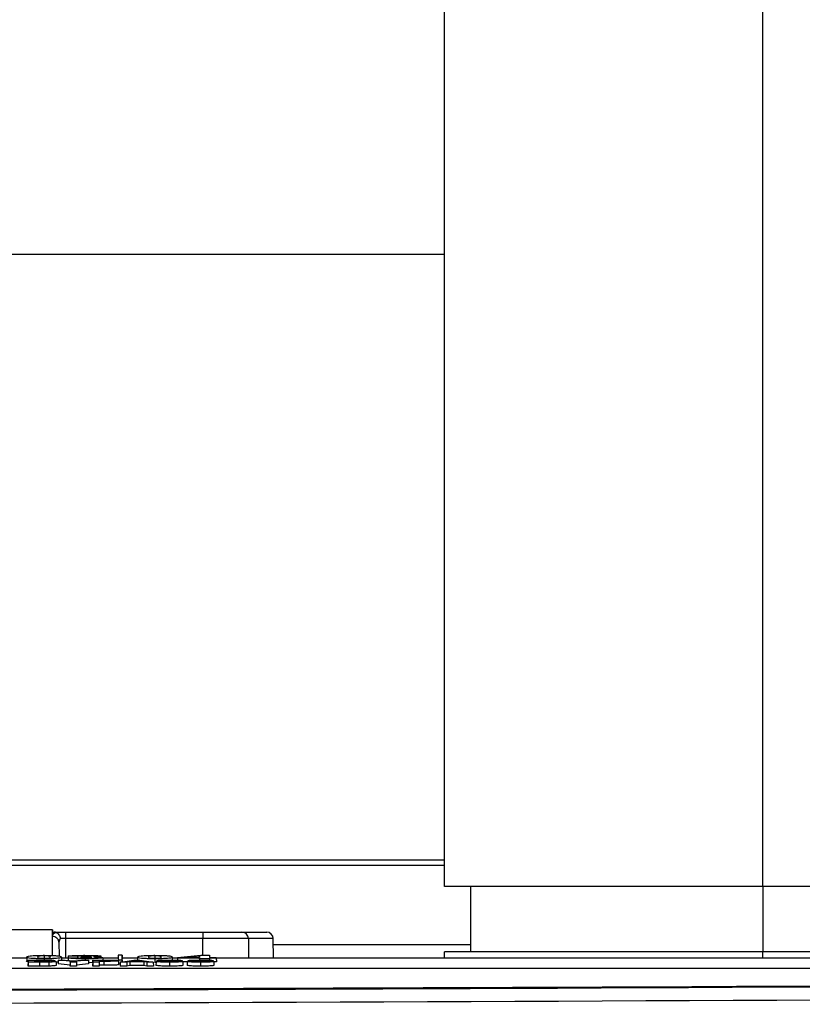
# Paper-space layout 'Sheet2' of a CAD drawing. Header units: millimetres. Extents: x -7 to 413, y -22 to 275.
# Tile 30 of 41: x 120 to 132, y 184 to 199. Entities that reach past the tile are written whole.
import ezdxf

# ---------------------------------------------------------------- set-up
doc = ezdxf.new("R2010")
doc.units = ezdxf.units.MM
doc.header["$PDSIZE"] = -1
doc.styles.add('SLDTEXTSTYLE1', font='TXT', dxfattribs={"width": 0.75})
doc.dimstyles.new('SLDDIMSTYLE1', dxfattribs={"dimtxt": 2.5, "dimasz": 3, "dimexe": 0, "dimexo": 0.0625, "dimtad": 1, "dimdec": 1, "dimlfac": 5, "dimrnd": 1e-09, "dimzin": 4, "dimdsep": 46, "dimtxsty": 'SLDTEXTSTYLE1', "dimblk1": 'CLOSED', "dimblk2": 'CLOSED', "dimsah": 1, "dimcen": 0.09, "dimadec": 0, "dimazin": 1, "dimtfac": 1, "dimtofl": 0, "dimtmove": 0, "dimatfit": 3, "dimldrblk": 'CLOSED', "dimfxl": 1, "dimfrac": 2, "dimtolj": 1, "dimtzin": 12, "dimarcsym": 0})

# ---------------------------------------------------------------- blocks, each defined once
blk = doc.blocks.new('_Closed')
at = {"color": 0, "linetype": 'ByBlock', "lineweight": -2}
for p, q in [((-1, 0.166667), (0, 0)), ((-1, 0.166667), (-1, -0.166667)), ((0, 0), (-1, -0.166667)), ((0, 0), (-1, 0))]:
    blk.add_line(p, q, dxfattribs=at)
blk = doc.blocks.new('_D_27')
at = {"color": 0, "linetype": 'Continuous', "lineweight": -2}
for p, q in [((68.918, 186.105), (68.918, 252.277)), ((71.918, 252.277), (134.518, 252.277)), ((137.518, 186.105), (137.518, 252.277))]:
    blk.add_line(p, q, dxfattribs=at)
at = {"layer": 'Defpoints', "color": 0}
for p in [(137.518, 252.277), (68.918, 186.043), (137.518, 186.043)]:
    blk.add_point(p, dxfattribs=at)
at = {"color": 0, "lineweight": -2, "xscale": 3, "yscale": 3, "zscale": 3, "rotation": 180}
blk.add_blockref('_Closed', (68.918, 252.277), dxfattribs=at)
at = {"color": 0, "lineweight": -2, "xscale": 3, "yscale": 3, "zscale": 3}
blk.add_blockref('_Closed', (137.518, 252.277), dxfattribs=at)
at = {"color": 0, "lineweight": 18, "insert": (103.218, 255.402), "char_height": 2.5, "attachment_point": 2, "style": 'SLDTEXTSTYLE1'}
blk.add_mtext('\\A1;343.0', dxfattribs=at)

psp = doc.layouts.new('Sheet2')

# ---------------------------------------------------------------- linework, layer by layer
at = {"color": 7, "linetype": 'Continuous', "lineweight": 25}
for p, q in [((126.518, 186.043), (126.518, 209.743)), ((131.398, 186.043), (131.398, 209.743)), ((108.718, 195.743), (126.518, 195.743)), ((126.918, 186.043), (126.918, 185.043)), ((132.638, 186.043), (131.398, 186.043)), ((131.398, 186.043), (131.398, 185.043)), ((120.508, 185.379), (117.128, 185.379)), ((120.512, 184.984), (120.508, 185.379)), ((120.508, 185.379), (120.509, 185.343)), ((120.509, 185.277), (120.509, 185.343)), ((120.509, 185.343), (120.536, 185.343)), ((120.536, 185.343), (120.709, 185.343)), ((120.709, 185.343), (120.709, 185.244)), ((120.709, 185.343), (122.814, 185.343)), ((122.814, 185.343), (123.414, 185.343)), ((122.814, 185.343), (122.814, 185.244)), ((123.414, 185.343), (123.794, 185.343)), ((120.512, 184.984), (120.509, 185.277)), ((120.609, 185.187), (120.611, 184.976)), ((122.814, 185.244), (120.709, 185.244)), ((123.514, 185.244), (123.516, 184.943)), ((123.896, 184.943), (123.894, 185.244)), ((126.518, 184.943), (126.518, 185.043)), ((132.638, 185.043), (131.398, 185.043)), ((120.114, 184.943), (119.33, 184.943)), ((120.114, 184.96), (120.114, 184.901)), ((120.138, 184.915), (120.137, 184.855)), ((120.138, 184.882), (120.137, 184.822)), ((120.138, 184.915), (120.346, 184.915)), ((120.138, 184.882), (120.138, 184.915)), ((120.311, 184.882), (120.138, 184.882)), ((120.299, 184.909), (120.233, 184.909)), ((120.233, 184.909), (120.233, 184.902)), ((120.233, 184.909), (120.233, 184.902)), ((120.233, 184.902), (120.308, 184.902)), ((120.323, 184.897), (120.233, 184.897)), ((120.233, 184.897), (120.233, 184.888)), ((120.233, 184.897), (120.233, 184.888)), ((120.233, 184.888), (120.336, 184.888)), ((120.311, 184.882), (120.311, 184.822)), ((120.38, 184.979), (120.38, 184.942)), ((120.38, 184.934), (120.38, 184.915)), ((120.454, 184.883), (120.455, 184.823)), ((120.564, 184.892), (120.564, 184.832)), ((120.598, 184.915), (120.597, 184.855)), ((120.783, 184.896), (120.598, 184.915)), ((120.598, 184.915), (120.704, 184.915)), ((120.646, 184.96), (120.646, 184.915)), ((120.75, 184.943), (120.646, 184.943)), ((120.704, 184.915), (120.835, 184.901)), ((120.751, 184.973), (120.75, 184.913)), ((120.751, 184.948), (120.75, 184.91)), ((120.75, 184.913), (120.75, 184.913)), ((120.893, 184.972), (120.751, 184.973)), ((120.751, 184.948), (120.905, 184.949)), ((120.783, 184.896), (120.782, 184.836)), ((120.783, 184.882), (120.782, 184.822)), ((120.783, 184.882), (120.783, 184.896)), ((120.878, 184.882), (120.783, 184.882)), ((120.835, 184.901), (120.957, 184.915)), ((121.063, 184.915), (120.878, 184.896)), ((120.878, 184.896), (120.878, 184.882)), ((120.878, 184.896), (120.879, 184.836)), ((120.878, 184.882), (120.879, 184.822)), ((120.893, 184.972), (120.893, 184.949)), ((120.946, 184.958), (120.945, 184.944)), ((120.946, 184.958), (120.962, 184.967)), ((120.957, 184.915), (121.063, 184.915)), ((121.004, 184.979), (121.004, 184.967)), ((121.011, 184.959), (121.011, 184.943)), ((121.013, 184.934), (121.013, 184.915)), ((121.063, 184.915), (121.064, 184.855)), ((121.129, 184.876), (121.064, 184.874)), ((121.129, 184.882), (121.129, 184.915)), ((121.129, 184.915), (121.296, 184.915)), ((121.129, 184.915), (121.129, 184.855)), ((121.225, 184.882), (121.129, 184.882)), ((121.129, 184.882), (121.129, 184.822)), ((121.281, 184.909), (121.225, 184.909)), ((121.225, 184.909), (121.225, 184.9)), ((121.225, 184.909), (121.225, 184.9)), ((121.225, 184.9), (121.289, 184.9)), ((121.296, 184.894), (121.225, 184.894)), ((121.225, 184.894), (121.225, 184.882)), ((121.225, 184.894), (121.226, 184.835)), ((121.225, 184.882), (121.226, 184.822)), ((121.282, 184.951), (121.282, 184.915)), ((121.518, 184.943), (121.282, 184.943)), ((121.296, 184.894), (121.296, 184.835)), ((121.519, 184.991), (121.518, 184.931)), ((121.518, 184.931), (121.518, 184.907)), ((121.578, 184.991), (121.519, 184.991)), ((121.519, 184.991), (121.519, 184.918)), ((121.519, 184.918), (121.578, 184.918)), ((121.523, 184.905), (121.524, 184.845)), ((121.549, 184.882), (121.548, 184.822)), ((121.549, 184.882), (121.757, 184.915)), ((121.649, 184.882), (121.549, 184.882)), ((121.578, 184.918), (121.578, 184.991)), ((121.578, 184.991), (121.578, 184.931)), ((121.814, 184.943), (121.578, 184.943)), ((121.578, 184.887), (121.578, 184.931)), ((121.578, 184.918), (121.578, 184.887)), ((121.693, 184.889), (121.649, 184.882)), ((121.649, 184.882), (121.649, 184.822)), ((121.911, 184.889), (121.693, 184.889)), ((121.693, 184.889), (121.694, 184.829)), ((121.802, 184.907), (121.726, 184.895)), ((121.726, 184.895), (121.878, 184.895)), ((121.757, 184.915), (121.847, 184.915)), ((121.878, 184.895), (121.802, 184.907)), ((121.802, 184.907), (121.802, 184.895)), ((121.814, 184.96), (121.814, 184.915)), ((121.847, 184.915), (122.055, 184.882)), ((121.911, 184.889), (121.911, 184.829)), ((121.955, 184.882), (121.911, 184.889)), ((121.955, 184.882), (121.955, 184.822)), ((122.055, 184.882), (121.955, 184.882)), ((122.055, 184.882), (122.056, 184.822)), ((122.08, 184.979), (122.08, 184.942)), ((122.08, 184.934), (122.08, 184.874)), ((122.097, 184.893), (122.096, 184.833)), ((122.097, 184.893), (122.193, 184.894)), ((122.113, 184.906), (122.113, 184.893)), ((122.302, 184.91), (122.302, 184.903)), ((122.304, 184.882), (122.304, 184.822)), ((122.346, 184.96), (122.346, 184.9)), ((122.425, 184.943), (122.346, 184.943)), ((122.499, 184.905), (122.403, 184.905)), ((122.425, 184.954), (122.424, 184.913)), ((122.425, 184.945), (122.424, 184.913)), ((122.425, 184.954), (122.782, 184.987)), ((122.425, 184.945), (122.425, 184.954)), ((122.762, 184.945), (122.425, 184.945)), ((122.507, 184.892), (122.508, 184.832)), ((122.573, 184.885), (122.507, 184.885)), ((122.762, 184.972), (122.572, 184.954)), ((122.572, 184.954), (122.762, 184.954)), ((122.573, 184.893), (122.572, 184.833)), ((122.573, 184.893), (122.669, 184.894)), ((122.589, 184.906), (122.589, 184.893)), ((122.762, 184.954), (122.762, 184.972)), ((122.762, 184.972), (122.762, 184.954)), ((122.762, 184.935), (122.762, 184.945)), ((122.762, 184.945), (122.762, 184.915)), ((122.762, 184.935), (122.762, 184.915)), ((122.917, 184.935), (122.762, 184.935)), ((122.778, 184.91), (122.778, 184.903)), ((122.779, 184.882), (122.779, 184.822)), ((122.782, 184.987), (122.917, 184.987)), ((122.975, 184.905), (122.879, 184.905)), ((122.917, 184.987), (122.917, 184.954)), ((122.917, 184.987), (122.917, 184.954)), ((122.917, 184.954), (123.021, 184.954)), ((123.021, 184.945), (122.917, 184.945)), ((122.917, 184.945), (122.917, 184.935)), ((122.917, 184.945), (122.917, 184.913)), ((122.917, 184.935), (122.917, 184.913)), ((122.983, 184.892), (122.983, 184.832)), ((123.022, 184.885), (122.983, 184.885)), ((123.021, 184.954), (123.021, 184.945)), ((123.021, 184.954), (123.022, 184.894)), ((123.021, 184.945), (123.022, 184.885)), ((155.518, 184.943), (123.021, 184.943)), ((123.022, 184.894), (123.022, 184.885)), ((112.232, 184.79), (154.806, 184.79)), ((120.137, 184.822), (120.137, 184.855)), ((120.311, 184.822), (120.137, 184.822)), ((120.782, 184.836), (120.597, 184.855)), ((120.782, 184.822), (120.782, 184.836)), ((120.879, 184.822), (120.782, 184.822)), ((121.064, 184.855), (120.879, 184.836)), ((120.879, 184.836), (120.879, 184.822)), ((121.129, 184.822), (121.129, 184.855)), ((121.226, 184.822), (121.129, 184.822)), ((121.296, 184.835), (121.226, 184.835)), ((121.226, 184.835), (121.226, 184.822)), ((121.524, 184.858), (121.549, 184.858)), ((121.649, 184.822), (121.548, 184.822)), ((121.694, 184.829), (121.649, 184.822)), ((121.911, 184.829), (121.694, 184.829)), ((121.955, 184.822), (121.911, 184.829)), ((122.056, 184.822), (121.955, 184.822))]:
    psp.add_line(p, q, dxfattribs=at)
at = {"color": 8, "linetype": 'Continuous', "lineweight": 25}
for p, q in [((126.518, 186.445), (108.718, 186.445)), ((126.518, 186.365), (108.718, 186.365)), ((120.709, 185.244), (120.711, 184.943)), ((122.816, 184.987), (122.814, 185.244)), ((123.894, 185.244), (123.514, 185.244)), ((126.918, 185.146), (123.894, 185.146)), ((131.398, 184.943), (131.398, 185.043)), ((120.299, 184.909), (120.299, 184.902)), ((120.323, 184.897), (120.323, 184.888)), ((121.281, 184.909), (121.281, 184.9))]:
    psp.add_line(p, q, dxfattribs=at)
at = {"color": 7, "linetype": 'Continuous', "lineweight": 25}
for centre, radius, start, end in [((123.414, 185.243), 0.1, 0.5, 90), ((123.794, 185.243), 0.1, 0.5, 90), ((120.514, 185.181), 0.0957, 3.3451, 92.6861)]:
    psp.add_arc(centre, radius, start, end, dxfattribs=at)
for centre, major_axis, ratio, start_param, end_param in [((120.709, 185.277), (0.2, 0), 0.461511, 2.403073, 3.146731), ((120.709, 185.186), (0.0994, -0.0121), 0.929702, 2.602124, 3.26288), ((120.709, 185.243), (0.1, -0.001), 0.008724, 1.571025, 2.48099), ((122.814, 185.243), (0.7, 0.001), 0.001247, 0.000009, 1.570729), ((103.918, 199.835), (293.62, 0), 0.052408, 4.727257, 4.877542), ((103.918, 199.828), (293.757, 0), 0.052408, 4.731304, 4.877617), ((103.918, 199.628), (293.957, 0), 0.052372, 4.731304, 4.877617)]:
    psp.add_ellipse(centre, major_axis=major_axis, ratio=ratio, start_param=start_param, end_param=end_param, dxfattribs=at)
for points, knots in [([(131.398, 186.043), (131.063, 186.043), (130.372, 186.043), (129.356, 186.043), (128.402, 186.043), (127.648, 186.043), (127.109, 186.043), (126.763, 186.043), (126.555, 186.043), (126.53, 186.043), (126.518, 186.043)], [0, 0, 0, 0, 0.130962, 0.270417, 0.415621, 0.563032, 0.677975, 0.790086, 0.897823, 1, 1, 1, 1]), ([(120.562, 185.339), (120.558, 185.34), (120.55, 185.342), (120.541, 185.343), (120.536, 185.343)], [0, 0, 0, 0, 0.51198, 1, 1, 1, 1]), ([(120.562, 185.339), (120.57, 185.335), (120.588, 185.328), (120.609, 185.304), (120.624, 185.276), (120.629, 185.254), (120.63, 185.244), (120.63, 185.244)], [0, 0, 0, 0, 0.253864, 0.507704, 0.762718, 0.99074, 1, 1, 1, 1]), ([(131.398, 185.043), (131.063, 185.043), (130.372, 185.043), (129.356, 185.043), (128.402, 185.043), (127.648, 185.043), (127.109, 185.043), (126.763, 185.043), (126.555, 185.043), (126.53, 185.043), (126.518, 185.043)], [0, 0, 0, 0, 0.130962, 0.270417, 0.415621, 0.563032, 0.677975, 0.790086, 0.897823, 1, 1, 1, 1]), ([(120.137, 184.887), (120.136, 184.887), (120.108, 184.891), (120.111, 184.896), (120.114, 184.901)], [0, 0, 0, 0, 0.0434156, 1, 1, 1, 1]), ([(120.114, 184.96), (120.116, 184.964), (120.119, 184.97), (120.151, 184.978), (120.212, 184.983), (120.28, 184.986), (120.342, 184.987), (120.374, 184.987), (120.38, 184.987)], [0, 0, 0, 0, 0.312985, 0.567457, 0.70832, 0.850193, 0.971445, 1, 1, 1, 1]), ([(120.38, 184.934), (120.354, 184.934), (120.3, 184.934), (120.227, 184.937), (120.164, 184.941), (120.12, 184.949), (120.116, 184.956), (120.114, 184.96)], [0, 0, 0, 0, 0.124352, 0.249935, 0.397905, 0.60711, 1, 1, 1, 1]), ([(120.38, 184.979), (120.372, 184.979), (120.357, 184.979), (120.334, 184.978), (120.312, 184.976), (120.29, 184.973), (120.284, 184.967), (120.283, 184.963), (120.282, 184.96)], [0, 0, 0, 0, 0.05853, 0.117602, 0.204987, 0.344374, 0.670207, 1, 1, 1, 1]), ([(120.282, 184.96), (120.283, 184.957), (120.284, 184.953), (120.294, 184.947), (120.313, 184.945), (120.331, 184.943), (120.353, 184.942), (120.369, 184.942), (120.378, 184.942), (120.38, 184.942)], [0, 0, 0, 0, 0.448885, 0.682117, 0.779632, 0.877422, 0.931555, 0.986002, 1, 1, 1, 1]), ([(120.452, 184.906), (120.451, 184.906), (120.45, 184.907), (120.439, 184.908), (120.424, 184.909), (120.388, 184.909), (120.346, 184.909), (120.311, 184.909), (120.299, 184.909)], [0, 0, 0, 0, 0.1398526, 0.2434105, 0.3469694, 0.4501771, 0.8133822, 1, 1, 1, 1]), ([(120.308, 184.902), (120.32, 184.902), (120.34, 184.902), (120.367, 184.902), (120.383, 184.902), (120.39, 184.902)], [0, 0, 0, 0, 0.438726, 0.719203, 1, 1, 1, 1]), ([(120.454, 184.883), (120.442, 184.883), (120.418, 184.882), (120.37, 184.882), (120.334, 184.882), (120.311, 184.882)], [0, 0, 0, 0, 0.25714, 0.5137, 1, 1, 1, 1]), ([(120.468, 184.892), (120.467, 184.893), (120.466, 184.894), (120.452, 184.895), (120.434, 184.896), (120.39, 184.897), (120.353, 184.897), (120.323, 184.897)], [0, 0, 0, 0, 0.179468, 0.303307, 0.427114, 0.552648, 1, 1, 1, 1]), ([(120.336, 184.888), (120.355, 184.888), (120.383, 184.888), (120.418, 184.888), (120.438, 184.888), (120.453, 184.889), (120.465, 184.89), (120.468, 184.891), (120.468, 184.892), (120.468, 184.892)], [0, 0, 0, 0, 0.3088781, 0.4625623, 0.5707441, 0.6782894, 0.8041299, 0.9745418, 1, 1, 1, 1]), ([(120.346, 184.915), (120.374, 184.915), (120.418, 184.915), (120.475, 184.914), (120.512, 184.912), (120.539, 184.91), (120.547, 184.908), (120.548, 184.907), (120.548, 184.907)], [0, 0, 0, 0, 0.296513, 0.448435, 0.60155, 0.782385, 0.961369, 1, 1, 1, 1]), ([(120.38, 184.987), (120.406, 184.987), (120.458, 184.986), (120.53, 184.984), (120.593, 184.98), (120.64, 184.972), (120.644, 184.965), (120.646, 184.96)], [0, 0, 0, 0, 0.121637, 0.24444, 0.390764, 0.593625, 1, 1, 1, 1]), ([(120.478, 184.96), (120.477, 184.963), (120.476, 184.968), (120.466, 184.973), (120.448, 184.976), (120.429, 184.978), (120.406, 184.979), (120.39, 184.979), (120.381, 184.979), (120.38, 184.979)], [0, 0, 0, 0, 0.448722, 0.681728, 0.778682, 0.876103, 0.933121, 0.990312, 1, 1, 1, 1]), ([(120.38, 184.942), (120.388, 184.942), (120.403, 184.942), (120.426, 184.943), (120.448, 184.945), (120.47, 184.948), (120.476, 184.954), (120.477, 184.958), (120.478, 184.96)], [0, 0, 0, 0, 0.059419, 0.119305, 0.2058, 0.341346, 0.668501, 1, 1, 1, 1]), ([(120.646, 184.96), (120.644, 184.957), (120.641, 184.951), (120.609, 184.943), (120.548, 184.938), (120.48, 184.935), (120.418, 184.934), (120.387, 184.934), (120.38, 184.934)], [0, 0, 0, 0, 0.31226, 0.567863, 0.708324, 0.849783, 0.970991, 1, 1, 1, 1]), ([(120.39, 184.902), (120.402, 184.902), (120.42, 184.902), (120.439, 184.903), (120.45, 184.904), (120.451, 184.905), (120.452, 184.906)], [0, 0, 0, 0, 0.335219, 0.532238, 0.729897, 1, 1, 1, 1]), ([(120.564, 184.892), (120.561, 184.89), (120.557, 184.888), (120.522, 184.885), (120.488, 184.883), (120.465, 184.883), (120.454, 184.883)], [0, 0, 0, 0, 0.400121, 0.65895, 0.854335, 1, 1, 1, 1]), ([(120.548, 184.907), (120.545, 184.905), (120.541, 184.903), (120.514, 184.901), (120.489, 184.9), (120.478, 184.9)], [0, 0, 0, 0, 0.4259909, 0.7360753, 1, 1, 1, 1]), ([(120.478, 184.9), (120.494, 184.899), (120.524, 184.898), (120.553, 184.896), (120.563, 184.894), (120.564, 184.892), (120.564, 184.892)], [0, 0, 0, 0, 0.2947638, 0.5516593, 0.8784847, 1, 1, 1, 1]), ([(120.597, 184.883), (120.596, 184.882), (120.591, 184.881), (120.576, 184.88), (120.564, 184.879)], [0, 0, 0, 0, 0.222985, 1, 1, 1, 1]), ([(120.751, 184.973), (120.761, 184.976), (120.776, 184.979), (120.834, 184.984), (120.899, 184.986), (120.961, 184.987), (120.997, 184.987), (121.008, 184.987)], [0, 0, 0, 0, 0.343355, 0.536224, 0.729991, 0.916354, 1, 1, 1, 1]), ([(121.013, 184.934), (120.979, 184.934), (120.914, 184.934), (120.837, 184.937), (120.783, 184.941), (120.758, 184.945), (120.753, 184.947), (120.751, 184.948)], [0, 0, 0, 0, 0.241855, 0.463553, 0.660066, 0.881162, 1, 1, 1, 1]), ([(121.004, 184.979), (120.989, 184.979), (120.963, 184.978), (120.931, 184.977), (120.906, 184.975), (120.896, 184.974), (120.893, 184.972), (120.893, 184.972)], [0, 0, 0, 0, 0.225444, 0.423646, 0.615172, 0.889903, 1, 1, 1, 1]), ([(120.905, 184.949), (120.909, 184.948), (120.914, 184.946), (120.941, 184.944), (120.969, 184.942), (120.995, 184.942), (121.008, 184.942), (121.01, 184.942)], [0, 0, 0, 0, 0.393988, 0.598505, 0.804548, 0.960819, 1, 1, 1, 1]), ([(121.011, 184.959), (121.006, 184.959), (120.994, 184.959), (120.972, 184.959), (120.956, 184.958), (120.946, 184.958)], [0, 0, 0, 0, 0.254607, 0.509489, 1, 1, 1, 1]), ([(120.962, 184.967), (120.976, 184.967), (121.002, 184.967), (121.038, 184.968), (121.056, 184.968), (121.064, 184.969)], [0, 0, 0, 0, 0.36806, 0.738718, 1, 1, 1, 1]), ([(121.101, 184.973), (121.1, 184.974), (121.098, 184.976), (121.079, 184.977), (121.055, 184.978), (121.029, 184.979), (121.011, 184.979), (121.004, 184.979)], [0, 0, 0, 0, 0.294764, 0.479135, 0.663255, 0.859538, 1, 1, 1, 1]), ([(121.008, 184.987), (121.043, 184.987), (121.102, 184.986), (121.179, 184.984), (121.231, 184.98), (121.254, 184.976), (121.256, 184.974), (121.256, 184.974)], [0, 0, 0, 0, 0.265437, 0.451389, 0.686601, 0.921738, 1, 1, 1, 1]), ([(121.01, 184.942), (121.021, 184.942), (121.042, 184.942), (121.071, 184.943), (121.097, 184.945), (121.112, 184.948), (121.114, 184.95), (121.114, 184.951)], [0, 0, 0, 0, 0.146128, 0.291103, 0.484133, 0.754283, 1, 1, 1, 1]), ([(121.114, 184.951), (121.113, 184.952), (121.11, 184.954), (121.087, 184.957), (121.063, 184.958), (121.037, 184.959), (121.02, 184.959), (121.011, 184.959)], [0, 0, 0, 0, 0.376241, 0.581132, 0.753765, 0.879384, 1, 1, 1, 1]), ([(121.282, 184.951), (121.279, 184.948), (121.273, 184.944), (121.215, 184.939), (121.144, 184.936), (121.071, 184.934), (121.029, 184.934), (121.013, 184.934)], [0, 0, 0, 0, 0.278956, 0.50453, 0.730172, 0.895617, 1, 1, 1, 1]), ([(121.064, 184.969), (121.074, 184.969), (121.092, 184.97), (121.1, 184.972), (121.101, 184.973), (121.101, 184.973)], [0, 0, 0, 0, 0.411426, 0.790064, 1, 1, 1, 1]), ([(121.256, 184.974), (121.253, 184.972), (121.247, 184.969), (121.197, 184.965), (121.156, 184.964), (121.139, 184.963)], [0, 0, 0, 0, 0.380284, 0.730997, 1, 1, 1, 1]), ([(121.139, 184.963), (121.159, 184.963), (121.199, 184.962), (121.242, 184.959), (121.276, 184.955), (121.28, 184.952), (121.282, 184.951)], [0, 0, 0, 0, 0.224462, 0.427531, 0.650783, 1, 1, 1, 1]), ([(121.428, 184.905), (121.427, 184.905), (121.425, 184.906), (121.41, 184.908), (121.39, 184.909), (121.346, 184.909), (121.309, 184.909), (121.281, 184.909)], [0, 0, 0, 0, 0.174992, 0.311502, 0.448164, 0.579106, 1, 1, 1, 1]), ([(121.289, 184.9), (121.312, 184.9), (121.345, 184.9), (121.386, 184.9), (121.407, 184.901), (121.422, 184.903), (121.427, 184.904), (121.428, 184.904), (121.428, 184.905)], [0, 0, 0, 0, 0.366896, 0.511944, 0.658529, 0.791849, 0.933553, 1, 1, 1, 1]), ([(121.296, 184.915), (121.309, 184.915), (121.333, 184.915), (121.374, 184.915), (121.402, 184.914), (121.418, 184.914)], [0, 0, 0, 0, 0.302844, 0.60575, 1, 1, 1, 1]), ([(121.523, 184.905), (121.521, 184.903), (121.517, 184.9), (121.48, 184.897), (121.443, 184.896), (121.38, 184.894), (121.33, 184.894), (121.296, 184.894)], [0, 0, 0, 0, 0.277989, 0.441177, 0.569959, 0.699139, 1, 1, 1, 1]), ([(121.418, 184.914), (121.433, 184.914), (121.461, 184.913), (121.493, 184.911), (121.519, 184.908), (121.522, 184.906), (121.523, 184.905)], [0, 0, 0, 0, 0.206857, 0.413864, 0.644367, 1, 1, 1, 1]), ([(121.814, 184.96), (121.816, 184.964), (121.819, 184.97), (121.851, 184.978), (121.912, 184.983), (121.98, 184.986), (122.042, 184.987), (122.074, 184.987), (122.08, 184.987)], [0, 0, 0, 0, 0.312985, 0.567457, 0.70832, 0.850193, 0.971445, 1, 1, 1, 1]), ([(122.08, 184.934), (122.054, 184.934), (122, 184.934), (121.927, 184.937), (121.864, 184.941), (121.82, 184.949), (121.816, 184.956), (121.814, 184.96)], [0, 0, 0, 0, 0.124352, 0.249935, 0.397905, 0.60711, 1, 1, 1, 1]), ([(122.08, 184.979), (122.072, 184.979), (122.057, 184.979), (122.034, 184.978), (122.012, 184.976), (121.99, 184.973), (121.984, 184.967), (121.983, 184.963), (121.982, 184.96)], [0, 0, 0, 0, 0.05853, 0.117602, 0.204987, 0.344374, 0.670207, 1, 1, 1, 1]), ([(121.982, 184.96), (121.983, 184.957), (121.984, 184.953), (121.994, 184.947), (122.013, 184.945), (122.031, 184.943), (122.053, 184.942), (122.069, 184.942), (122.078, 184.942), (122.08, 184.942)], [0, 0, 0, 0, 0.448885, 0.682117, 0.779632, 0.877422, 0.931555, 0.986002, 1, 1, 1, 1]), ([(122.08, 184.987), (122.106, 184.987), (122.158, 184.986), (122.23, 184.984), (122.293, 184.98), (122.34, 184.972), (122.344, 184.965), (122.346, 184.96)], [0, 0, 0, 0, 0.1216372, 0.2444396, 0.3907636, 0.5936246, 1, 1, 1, 1]), ([(122.178, 184.96), (122.177, 184.963), (122.176, 184.968), (122.166, 184.973), (122.148, 184.976), (122.129, 184.978), (122.106, 184.979), (122.09, 184.979), (122.081, 184.979), (122.08, 184.979)], [0, 0, 0, 0, 0.448722, 0.681728, 0.778682, 0.876103, 0.933121, 0.990312, 1, 1, 1, 1]), ([(122.08, 184.942), (122.088, 184.942), (122.103, 184.942), (122.126, 184.943), (122.148, 184.945), (122.17, 184.948), (122.176, 184.954), (122.177, 184.958), (122.178, 184.96)], [0, 0, 0, 0, 0.059419, 0.119305, 0.2058, 0.341346, 0.668501, 1, 1, 1, 1]), ([(122.346, 184.96), (122.344, 184.957), (122.341, 184.951), (122.309, 184.943), (122.248, 184.938), (122.18, 184.935), (122.118, 184.934), (122.087, 184.934), (122.08, 184.934)], [0, 0, 0, 0, 0.31226, 0.567863, 0.708324, 0.849783, 0.970991, 1, 1, 1, 1]), ([(122.304, 184.882), (122.272, 184.882), (122.222, 184.882), (122.163, 184.884), (122.123, 184.887), (122.104, 184.89), (122.099, 184.892), (122.097, 184.893)], [0, 0, 0, 0, 0.278453, 0.445484, 0.612454, 0.871703, 1, 1, 1, 1]), ([(122.113, 184.906), (122.115, 184.907), (122.118, 184.909), (122.145, 184.912), (122.185, 184.914), (122.24, 184.915), (122.28, 184.915), (122.303, 184.915)], [0, 0, 0, 0, 0.201349, 0.393493, 0.586313, 0.761042, 1, 1, 1, 1]), ([(122.275, 184.897), (122.246, 184.897), (122.199, 184.898), (122.148, 184.9), (122.119, 184.903), (122.115, 184.905), (122.113, 184.906)], [0, 0, 0, 0, 0.339541, 0.546965, 0.753806, 1, 1, 1, 1]), ([(122.193, 184.894), (122.197, 184.892), (122.203, 184.891), (122.228, 184.889), (122.257, 184.888), (122.285, 184.887), (122.302, 184.887), (122.308, 184.887)], [0, 0, 0, 0, 0.337888, 0.5315178, 0.7264824, 0.9010358, 1, 1, 1, 1]), ([(122.302, 184.91), (122.292, 184.91), (122.271, 184.91), (122.244, 184.909), (122.224, 184.908), (122.212, 184.908), (122.209, 184.907), (122.209, 184.907), (122.209, 184.907)], [0, 0, 0, 0, 0.253991, 0.509654, 0.686176, 0.827141, 0.969506, 1, 1, 1, 1]), ([(122.209, 184.907), (122.21, 184.906), (122.211, 184.905), (122.222, 184.905), (122.229, 184.904), (122.23, 184.904)], [0, 0, 0, 0, 0.453437, 0.878494, 1, 1, 1, 1]), ([(122.23, 184.904), (122.238, 184.904), (122.252, 184.904), (122.284, 184.903), (122.309, 184.903), (122.325, 184.902)], [0, 0, 0, 0, 0.254532, 0.507792, 1, 1, 1, 1]), ([(122.411, 184.892), (122.411, 184.892), (122.41, 184.893), (122.398, 184.894), (122.371, 184.895), (122.328, 184.896), (122.293, 184.896), (122.275, 184.897)], [0, 0, 0, 0, 0.123788, 0.249017, 0.382765, 0.68908, 1, 1, 1, 1]), ([(122.403, 184.905), (122.401, 184.906), (122.396, 184.907), (122.38, 184.908), (122.358, 184.909), (122.331, 184.91), (122.311, 184.91), (122.302, 184.91)], [0, 0, 0, 0, 0.279562, 0.446011, 0.61394, 0.824933, 1, 1, 1, 1]), ([(122.303, 184.915), (122.331, 184.915), (122.377, 184.915), (122.435, 184.913), (122.472, 184.911), (122.494, 184.908), (122.497, 184.906), (122.499, 184.905)], [0, 0, 0, 0, 0.273111, 0.453438, 0.634295, 0.806916, 1, 1, 1, 1]), ([(122.507, 184.892), (122.505, 184.89), (122.5, 184.888), (122.466, 184.885), (122.422, 184.883), (122.365, 184.882), (122.324, 184.882), (122.304, 184.882)], [0, 0, 0, 0, 0.253537, 0.444179, 0.60562, 0.803004, 1, 1, 1, 1]), ([(122.308, 184.887), (122.326, 184.887), (122.354, 184.887), (122.386, 184.889), (122.404, 184.89), (122.411, 184.891), (122.411, 184.892), (122.411, 184.892)], [0, 0, 0, 0, 0.354635, 0.55094, 0.74751, 0.931193, 1, 1, 1, 1]), ([(122.325, 184.902), (122.365, 184.902), (122.424, 184.901), (122.481, 184.898), (122.504, 184.895), (122.506, 184.893), (122.507, 184.892)], [0, 0, 0, 0, 0.414188, 0.604966, 0.79544, 1, 1, 1, 1]), ([(122.779, 184.882), (122.748, 184.882), (122.697, 184.882), (122.639, 184.884), (122.599, 184.887), (122.58, 184.89), (122.575, 184.892), (122.573, 184.893)], [0, 0, 0, 0, 0.2784533, 0.4454837, 0.6124539, 0.8717035, 1, 1, 1, 1]), ([(122.589, 184.906), (122.59, 184.907), (122.593, 184.909), (122.621, 184.912), (122.661, 184.914), (122.716, 184.915), (122.756, 184.915), (122.779, 184.915)], [0, 0, 0, 0, 0.2013487, 0.3934934, 0.5863131, 0.7610424, 1, 1, 1, 1]), ([(122.751, 184.897), (122.722, 184.897), (122.675, 184.898), (122.624, 184.9), (122.595, 184.903), (122.591, 184.905), (122.589, 184.906)], [0, 0, 0, 0, 0.339541, 0.546965, 0.753806, 1, 1, 1, 1]), ([(122.669, 184.894), (122.673, 184.892), (122.679, 184.891), (122.704, 184.889), (122.732, 184.888), (122.761, 184.887), (122.777, 184.887), (122.784, 184.887)], [0, 0, 0, 0, 0.337888, 0.5315178, 0.7264824, 0.9010358, 1, 1, 1, 1]), ([(122.778, 184.91), (122.768, 184.91), (122.747, 184.91), (122.719, 184.909), (122.7, 184.908), (122.688, 184.908), (122.685, 184.907), (122.685, 184.907), (122.685, 184.907)], [0, 0, 0, 0, 0.253991, 0.509654, 0.686176, 0.827141, 0.969506, 1, 1, 1, 1]), ([(122.685, 184.907), (122.685, 184.906), (122.687, 184.905), (122.698, 184.905), (122.705, 184.904), (122.706, 184.904)], [0, 0, 0, 0, 0.453437, 0.878494, 1, 1, 1, 1]), ([(122.706, 184.904), (122.713, 184.904), (122.728, 184.904), (122.76, 184.903), (122.784, 184.903), (122.8, 184.902)], [0, 0, 0, 0, 0.254532, 0.507792, 1, 1, 1, 1]), ([(122.887, 184.892), (122.887, 184.892), (122.886, 184.893), (122.874, 184.894), (122.847, 184.895), (122.804, 184.896), (122.769, 184.896), (122.751, 184.897)], [0, 0, 0, 0, 0.123788, 0.249017, 0.382765, 0.68908, 1, 1, 1, 1]), ([(122.879, 184.905), (122.876, 184.906), (122.872, 184.907), (122.856, 184.908), (122.834, 184.909), (122.806, 184.91), (122.787, 184.91), (122.778, 184.91)], [0, 0, 0, 0, 0.279562, 0.446011, 0.61394, 0.824933, 1, 1, 1, 1]), ([(122.779, 184.915), (122.806, 184.915), (122.853, 184.915), (122.911, 184.913), (122.948, 184.911), (122.97, 184.908), (122.973, 184.906), (122.975, 184.905)], [0, 0, 0, 0, 0.273111, 0.453438, 0.634295, 0.806916, 1, 1, 1, 1]), ([(122.983, 184.892), (122.98, 184.89), (122.976, 184.888), (122.942, 184.885), (122.897, 184.883), (122.841, 184.882), (122.8, 184.882), (122.779, 184.882)], [0, 0, 0, 0, 0.253537, 0.444179, 0.60562, 0.803004, 1, 1, 1, 1]), ([(122.784, 184.887), (122.802, 184.887), (122.83, 184.887), (122.862, 184.889), (122.88, 184.89), (122.887, 184.891), (122.887, 184.892), (122.887, 184.892)], [0, 0, 0, 0, 0.3546347, 0.5509403, 0.7475099, 0.9311932, 1, 1, 1, 1]), ([(122.8, 184.902), (122.841, 184.902), (122.9, 184.901), (122.957, 184.898), (122.98, 184.895), (122.982, 184.893), (122.983, 184.892)], [0, 0, 0, 0, 0.4141875, 0.604966, 0.7954405, 1, 1, 1, 1]), ([(120.455, 184.823), (120.442, 184.823), (120.418, 184.822), (120.37, 184.822), (120.334, 184.822), (120.311, 184.822)], [0, 0, 0, 0, 0.256914, 0.513251, 1, 1, 1, 1]), ([(120.564, 184.832), (120.562, 184.83), (120.557, 184.828), (120.522, 184.825), (120.489, 184.823), (120.465, 184.823), (120.455, 184.823)], [0, 0, 0, 0, 0.400126, 0.658944, 0.854377, 1, 1, 1, 1]), ([(121.524, 184.845), (121.521, 184.843), (121.517, 184.84), (121.481, 184.837), (121.443, 184.836), (121.381, 184.835), (121.331, 184.835), (121.296, 184.835)], [0, 0, 0, 0, 0.2780573, 0.4413942, 0.5703599, 0.6997195, 1, 1, 1, 1]), ([(122.304, 184.822), (122.272, 184.822), (122.221, 184.822), (122.163, 184.824), (122.123, 184.827), (122.103, 184.83), (122.098, 184.832), (122.096, 184.833)], [0, 0, 0, 0, 0.278149, 0.445043, 0.611877, 0.870853, 1, 1, 1, 1]), ([(122.508, 184.832), (122.505, 184.83), (122.501, 184.828), (122.467, 184.825), (122.422, 184.823), (122.365, 184.822), (122.324, 184.822), (122.304, 184.822)], [0, 0, 0, 0, 0.253627, 0.444339, 0.605916, 0.803445, 1, 1, 1, 1]), ([(122.779, 184.822), (122.748, 184.822), (122.697, 184.822), (122.638, 184.824), (122.598, 184.827), (122.579, 184.83), (122.574, 184.832), (122.572, 184.833)], [0, 0, 0, 0, 0.2781489, 0.4450434, 0.6118774, 0.870853, 1, 1, 1, 1]), ([(122.983, 184.832), (122.981, 184.83), (122.977, 184.828), (122.942, 184.825), (122.898, 184.823), (122.841, 184.822), (122.8, 184.822), (122.779, 184.822)], [0, 0, 0, 0, 0.253627, 0.444339, 0.605916, 0.803445, 1, 1, 1, 1])]:
    psp.add_open_spline(points, degree=3, knots=knots, dxfattribs=at)

# ---------------------------------------------------------------- dimensions: what is measured, and where the dimension line sits
at = {"color": 7, "linetype": 'Continuous', "lineweight": 18}
dim = psp.add_linear_dim(base=(137.518, 252.277), p1=(68.918, 186.043), p2=(137.518, 186.043), angle=0, dimstyle='SLDDIMSTYLE1', dxfattribs=at)
dim.commit()
dim.dimension.update_dxf_attribs({"geometry": '_D_27', "text_midpoint": (103.218, 252.277), "dimtype": 160})

doc.saveas('drawing.dxf')
